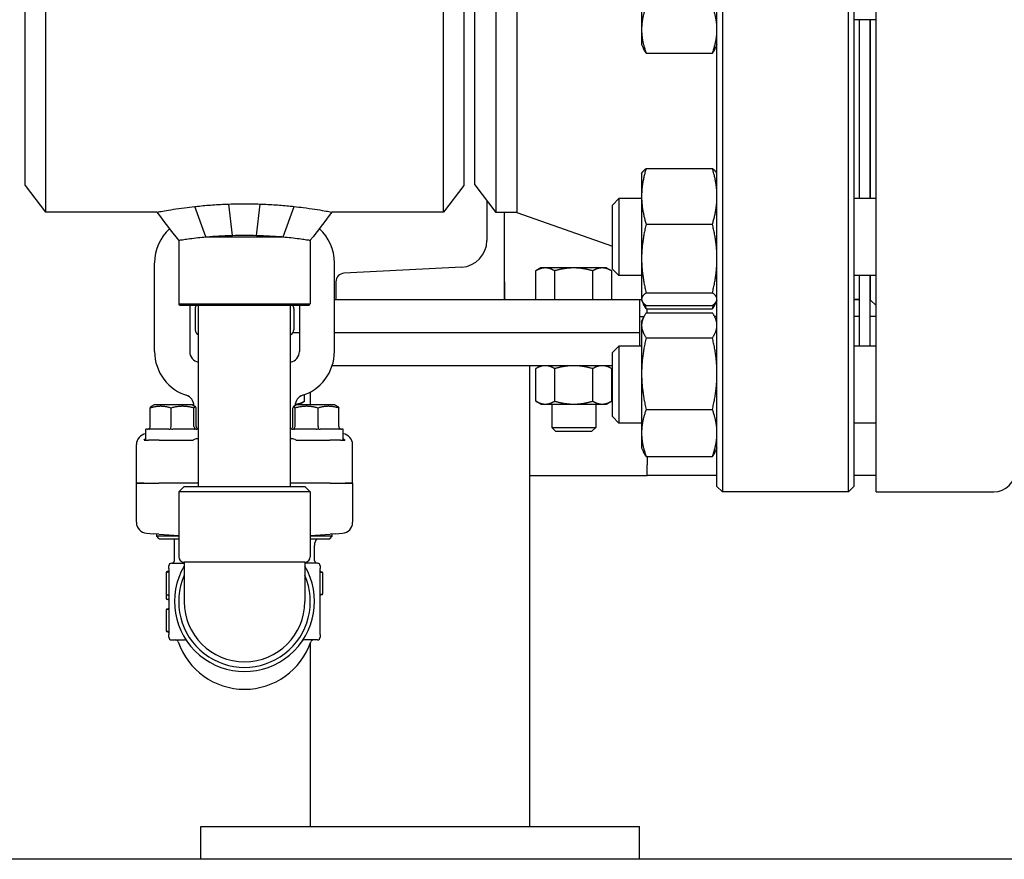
# Model space of a CAD drawing. Header units: inches. Extents: x 24 to 1128, y -94 to 748.
# Tile 73 of 256: x 268 to 279, y 292 to 302. Entities that reach past the tile are written whole.
import ezdxf

# ---------------------------------------------------------------- set-up
doc = ezdxf.new("R2010")
doc.units = ezdxf.units.IN
doc.header["$LTSCALE"] = 32
doc.header["$MEASUREMENT"] = 0
doc.layers.add('Visible (ANSI)', color=7, linetype='Continuous', lineweight=30)

msp = doc.modelspace()

# ---------------------------------------------------------------- linework, layer by layer
at = {"layer": 'Visible (ANSI)'}
for p, q in [((275.56052, 311.43787), (275.56052, 296.43787)), ((276.99552, 296.43787), (276.99552, 311.43787)), ((277.31102, 296.43787), (277.31102, 311.43787)), ((275.49802, 296.50037), (275.49802, 311.37537)), ((277.05802, 311.37537), (277.05802, 296.50037)), ((267.84475, 308.25037), (267.84475, 299.62537)), ((272.38129, 299.62537), (272.38129, 308.25037)), ((272.97781, 308.25287), (272.97781, 299.62287)), ((273.21802, 308.25287), (273.21802, 299.62287)), ((267.61302, 299.92737), (267.61302, 307.94837)), ((272.61302, 307.94837), (272.61302, 299.92737)), ((272.73802, 299.93537), (272.73802, 307.94037)), ((274.63902, 302.38131), (274.63902, 301.70536)), ((277.31102, 301.81805), (277.05802, 301.81805)), ((277.11802, 301.81805), (277.11802, 299.77918)), ((277.12302, 299.77918), (277.12302, 301.81805)), ((277.24302, 299.77918), (277.24302, 301.81805)), ((277.24802, 299.77918), (277.24802, 301.81805)), ((274.63902, 301.70536), (274.63902, 301.53655)), ((274.63902, 301.53655), (274.66037, 301.49076)), ((274.69089, 301.43812), (275.44615, 301.43812)), ((275.49802, 301.53655), (275.47667, 301.49076)), ((274.69089, 300.12221), (275.44615, 300.12221)), ((274.63902, 300.06068), (274.64427, 300.07194)), ((274.63902, 300.06068), (274.63902, 299.80455)), ((275.49802, 300.06068), (275.49277, 300.07194)), ((267.61302, 299.92737), (267.84475, 299.62537)), ((272.61302, 299.92737), (272.38129, 299.62537)), ((272.73802, 299.93537), (272.97781, 299.62287)), ((272.87561, 299.75606), (272.87561, 299.30132)), ((274.30802, 299.70626), (274.38094, 299.77918)), ((274.38094, 299.77918), (274.38094, 298.90418)), ((274.63902, 299.77918), (274.38094, 299.77918)), ((274.63902, 299.80455), (274.63902, 299.09664)), ((277.31102, 299.77918), (277.05802, 299.77918)), ((269.67319, 299.34412), (269.54578, 299.68948)), ((269.97668, 299.36054), (269.93534, 299.71763)), ((270.24936, 299.36054), (270.2907, 299.71763)), ((270.55285, 299.34412), (270.68026, 299.68948)), ((274.30802, 298.9771), (274.30802, 299.70626)), ((269.11589, 299.62537), (267.84475, 299.62537)), ((272.38129, 299.62537), (271.11015, 299.62537)), ((273.21802, 299.62287), (272.97781, 299.62287)), ((273.07561, 298.62537), (273.07561, 299.62287)), ((273.21802, 299.62287), (274.30802, 299.23564)), ((274.69089, 299.4869), (275.44615, 299.4869)), ((269.67319, 299.34412), (270.55285, 299.34412)), ((269.36302, 299.30413), (269.36302, 298.5785)), ((270.86302, 299.30413), (270.86302, 298.5785)), ((274.63902, 299.09664), (274.63902, 298.63377)), ((269.08802, 298.03787), (269.08802, 299.04787)), ((271.13802, 298.03787), (271.13802, 299.04787)), ((272.58833, 298.9986), (271.24659, 298.92829)), ((273.49061, 298.98938), (273.4326, 298.95588)), ((273.54085, 298.98938), (273.49061, 298.98938)), ((273.86561, 298.98938), (273.54085, 298.98938)), ((274.19037, 298.98938), (273.86561, 298.98938)), ((274.24061, 298.98938), (274.19037, 298.98938)), ((274.24061, 298.98938), (274.29862, 298.95588)), ((274.30802, 298.9771), (274.38094, 298.90418)), ((273.4326, 298.62538), (273.4326, 298.95588)), ((273.6491, 298.62538), (273.6491, 298.95588)), ((274.08212, 298.62538), (274.08212, 298.95588)), ((274.29862, 298.62538), (274.29862, 298.95588)), ((274.63902, 298.90418), (274.38094, 298.90418)), ((277.31102, 298.90418), (277.05802, 298.90418)), ((277.11802, 298.90418), (277.11802, 298.62787)), ((277.12302, 298.09686), (277.12302, 298.90418)), ((277.24302, 298.09686), (277.24302, 298.90418)), ((277.24802, 298.62287), (277.24802, 298.90418)), ((271.15561, 298.83242), (271.15561, 298.62537)), ((273.07561, 298.83242), (273.07561, 298.62537)), ((277.11802, 298.74787), (277.12302, 298.74787)), ((277.24302, 298.74787), (277.24802, 298.74787)), ((274.63902, 298.63377), (274.63902, 298.62268)), ((274.69089, 298.70637), (275.44615, 298.70637)), ((269.37864, 298.56287), (269.36302, 298.5785)), ((269.36302, 298.5785), (270.86302, 298.5785)), ((270.84739, 298.56287), (269.37864, 298.56287)), ((269.48802, 298.56287), (269.48802, 298.03787)), ((269.55052, 298.52537), (269.55052, 298.28292)), ((269.58802, 296.50037), (269.58802, 298.56287)), ((270.63802, 296.50037), (270.63802, 298.56287)), ((270.67552, 298.52537), (270.67552, 298.28292)), ((270.73802, 298.56287), (270.73802, 298.03787)), ((270.84739, 298.56287), (270.86302, 298.5785)), ((274.61561, 298.62537), (271.13802, 298.62537)), ((273.54085, 298.62538), (273.4326, 298.62538)), ((273.49061, 298.62538), (273.49061, 298.62537)), ((273.6491, 298.62538), (273.54085, 298.62538)), ((273.86561, 298.62538), (273.6491, 298.62538)), ((274.08212, 298.62538), (273.86561, 298.62538)), ((274.19037, 298.62538), (274.08212, 298.62538)), ((274.29862, 298.62538), (274.19037, 298.62538)), ((274.24061, 298.62538), (274.24061, 298.62537)), ((274.63902, 298.62537), (274.61561, 298.62537)), ((274.61561, 298.62537), (274.61561, 298.25037)), ((274.63902, 298.62268), (274.64427, 298.61142)), ((274.64427, 298.61142), (274.66037, 298.57689)), ((274.69089, 298.56116), (275.44615, 298.56116)), ((274.69089, 298.52425), (275.44615, 298.52425)), ((274.70061, 298.47679), (274.70061, 298.52425)), ((275.49268, 298.61122), (275.47667, 298.57689)), ((275.49802, 298.62268), (275.49277, 298.61142)), ((277.11802, 298.62787), (277.05802, 298.62787)), ((277.12302, 298.62537), (277.05802, 298.62537)), ((277.24802, 298.62537), (277.24302, 298.62537)), ((277.24802, 298.62287), (277.31102, 298.55987)), ((274.61561, 298.43737), (274.66694, 298.43737)), ((274.63902, 298.37836), (274.66037, 298.42414)), ((274.69089, 298.47679), (275.44615, 298.47679)), ((275.49802, 298.43737), (275.4701, 298.43737)), ((275.49802, 298.37836), (275.47667, 298.42414)), ((277.12302, 298.43737), (277.05802, 298.43737)), ((277.31102, 298.43737), (277.24302, 298.43737)), ((274.63902, 298.37836), (274.63902, 298.33531)), ((274.63902, 298.33531), (274.63902, 297.78512)), ((270.73802, 298.25037), (270.66637, 298.25037)), ((270.73802, 298.25037), (270.66637, 298.25037)), ((274.61561, 298.25037), (271.13802, 298.25037)), ((274.61561, 298.25037), (271.13802, 298.25037)), ((274.61561, 298.25037), (274.61561, 298.09686)), ((274.69089, 298.19384), (275.44615, 298.19384)), ((274.30802, 298.02394), (274.38094, 298.09686)), ((274.38094, 298.09686), (274.38094, 297.22186)), ((274.63902, 298.09686), (274.38094, 298.09686)), ((277.31102, 298.09686), (277.05802, 298.09686)), ((274.30802, 297.29477), (274.30802, 298.02394)), ((274.30802, 297.87537), (271.11224, 297.87537)), ((273.36561, 292.62537), (273.36561, 297.87537)), ((273.49061, 297.87537), (273.4326, 297.84188)), ((274.24061, 297.87537), (274.29862, 297.84188)), ((273.4326, 297.47087), (273.4326, 297.84188)), ((273.6491, 297.47087), (273.6491, 297.84188)), ((274.08212, 297.47087), (274.08212, 297.84188)), ((274.29862, 297.47087), (274.29862, 297.84188)), ((274.63902, 297.78512), (274.63902, 297.10917)), ((270.79862, 297.47087), (270.79862, 297.54678)), ((270.86561, 297.42787), (270.86561, 297.57763)), ((269.08177, 297.42787), (269.04956, 297.41177)), ((269.51927, 297.42787), (269.08177, 297.42787)), ((269.51927, 297.42787), (269.55147, 297.41177)), ((269.53552, 297.42022), (269.53552, 297.41975)), ((270.70677, 297.42787), (270.67456, 297.41177)), ((270.69052, 297.42022), (270.69052, 297.41975)), ((270.6917, 297.43737), (270.74061, 297.43737)), ((271.14427, 297.42787), (270.70677, 297.42787)), ((270.74061, 297.43737), (270.79862, 297.47087)), ((271.14427, 297.42787), (271.17647, 297.41177)), ((273.49061, 297.43737), (273.4326, 297.47087)), ((273.49061, 297.43737), (273.54085, 297.43737)), ((273.54085, 297.43737), (273.86561, 297.43737)), ((273.61561, 297.43737), (273.61561, 297.17115)), ((273.86561, 297.43737), (274.19037, 297.43737)), ((274.11561, 297.43737), (274.11561, 297.17115)), ((274.19037, 297.43737), (274.24061, 297.43737)), ((274.24061, 297.43737), (274.29862, 297.47087)), ((269.03889, 297.18412), (269.03889, 297.39291)), ((269.27536, 297.18412), (269.27536, 297.39291)), ((269.53699, 297.18412), (269.53699, 297.39291)), ((269.56215, 297.18412), (269.56215, 297.39291)), ((270.66389, 297.18412), (270.66389, 297.39291)), ((270.68905, 297.18412), (270.68905, 297.39291)), ((270.95068, 297.18412), (270.95068, 297.39291)), ((271.18715, 297.18412), (271.18715, 297.39291)), ((274.30802, 297.29477), (274.38094, 297.22186)), ((274.69089, 297.37641), (275.44615, 297.37641)), ((274.63902, 297.22186), (274.38094, 297.22186)), ((277.31102, 297.22186), (277.05802, 297.22186)), ((268.98802, 297.02787), (268.98802, 297.15287)), ((269.00847, 297.15287), (268.98802, 297.15287)), ((269.25078, 297.15287), (269.02762, 297.15287)), ((269.54283, 297.15287), (269.29593, 297.15287)), ((269.58802, 297.15287), (269.56883, 297.15287)), ((270.65721, 297.15287), (270.63802, 297.15287)), ((270.93011, 297.15287), (270.6832, 297.15287)), ((271.19842, 297.15287), (270.97526, 297.15287)), ((271.23802, 297.15287), (271.21757, 297.15287)), ((271.23802, 297.02787), (271.23802, 297.15287)), ((273.6628, 297.12537), (273.61561, 297.17115)), ((273.61561, 297.17115), (274.11561, 297.17115)), ((274.06842, 297.12537), (273.6628, 297.12537)), ((274.06842, 297.12537), (274.11561, 297.17115)), ((274.63902, 297.10917), (274.63902, 296.94036)), ((268.88052, 296.53787), (268.88052, 296.97577)), ((268.96999, 297.02787), (268.98802, 297.02787)), ((268.98802, 297.02787), (269.0148, 297.02787)), ((269.0148, 297.02787), (269.01978, 297.02787)), ((269.14097, 297.02787), (269.01978, 297.02787)), ((269.14097, 297.02787), (269.52619, 297.02787)), ((270.69985, 297.02787), (271.08507, 297.02787)), ((271.20626, 297.02787), (271.08507, 297.02787)), ((271.20626, 297.02787), (271.21124, 297.02787)), ((271.21124, 297.02787), (271.23802, 297.02787)), ((271.23802, 297.02787), (271.25605, 297.02787)), ((271.34552, 296.53787), (271.34552, 296.97577)), ((274.63902, 296.94036), (274.66037, 296.89457)), ((274.69089, 296.84193), (275.44615, 296.84193)), ((274.70061, 296.84193), (274.70061, 296.74537)), ((275.49802, 296.94036), (275.47667, 296.89457)), ((274.70061, 296.62537), (274.70061, 296.74537)), ((273.36561, 296.62537), (274.70061, 296.62537)), ((275.49802, 296.62537), (274.70061, 296.62537)), ((277.31102, 296.62537), (277.05802, 296.62537)), ((268.88052, 296.53787), (268.9653, 296.53787)), ((268.88052, 296.09072), (268.88052, 296.53787)), ((268.9653, 296.53787), (268.88052, 296.53787)), ((268.9653, 296.53787), (269.13575, 296.53787)), ((268.9653, 296.53787), (269.13575, 296.53787)), ((269.58802, 296.53787), (269.13575, 296.53787)), ((269.58802, 296.53787), (269.13575, 296.53787)), ((269.42552, 296.50037), (269.36302, 296.43787)), ((269.42552, 296.50037), (270.80052, 296.50037)), ((271.09029, 296.53787), (270.63802, 296.53787)), ((271.09029, 296.53787), (270.63802, 296.53787)), ((270.80052, 296.50037), (270.86302, 296.43787)), ((271.09029, 296.53787), (271.26074, 296.53787)), ((271.09029, 296.53787), (271.26074, 296.53787)), ((271.26074, 296.53787), (271.34552, 296.53787)), ((271.34552, 296.53787), (271.26074, 296.53787)), ((271.34552, 296.53787), (271.34552, 296.09072)), ((275.49802, 296.50037), (275.56052, 296.43787)), ((277.05802, 296.50037), (276.99552, 296.43787)), ((270.86302, 296.43787), (269.36302, 296.43787)), ((269.36302, 296.43787), (269.36302, 295.69787)), ((270.86302, 296.43787), (270.86302, 295.69787)), ((276.99552, 296.43787), (275.56052, 296.43787)), ((277.31102, 296.43787), (278.65202, 296.43787)), ((268.99727, 295.96596), (269.0811, 295.96009)), ((269.13792, 295.95612), (269.0811, 295.96009)), ((269.11302, 295.9317), (269.11302, 295.95786)), ((269.13792, 295.95612), (269.36302, 295.94037)), ((270.86302, 295.94037), (271.08812, 295.95612)), ((271.14494, 295.96009), (271.08812, 295.95612)), ((271.11302, 295.9317), (271.11302, 295.95786)), ((271.14494, 295.96009), (271.22877, 295.96596)), ((269.14184, 295.90287), (269.11302, 295.9317)), ((269.36302, 295.9317), (269.11302, 295.9317)), ((269.14184, 295.90287), (269.36302, 295.90287)), ((269.31552, 295.65662), (269.31552, 295.90287)), ((271.11302, 295.9317), (270.86302, 295.9317)), ((270.86302, 295.90287), (271.0842, 295.90287)), ((270.91052, 295.65662), (270.91052, 295.82713)), ((271.0842, 295.90287), (271.11302, 295.9317)), ((269.28177, 295.62537), (269.42552, 295.62537)), ((269.42552, 295.63537), (269.42552, 295.18787)), ((270.80052, 295.63537), (269.42552, 295.63537)), ((270.80052, 295.63537), (270.80052, 295.18787)), ((270.94427, 295.62537), (270.80052, 295.62537)), ((269.21927, 295.5178), (269.21927, 295.51233)), ((269.21927, 295.51233), (269.21927, 295.51172)), ((269.21927, 295.51173), (269.21927, 295.39208)), ((269.2401, 295.52822), (269.22969, 295.52822)), ((269.2401, 295.52275), (269.22969, 295.52275)), ((269.2401, 295.52214), (269.22969, 295.52214)), ((269.25052, 295.56287), (269.25052, 295.59412)), ((269.25052, 295.56287), (269.25052, 294.81287)), ((270.97552, 295.59412), (270.97552, 295.56287)), ((270.97552, 294.81287), (270.97552, 295.56287)), ((270.97552, 295.52158), (270.99635, 295.52158)), ((270.98594, 295.52684), (270.99635, 295.52684)), ((271.00677, 295.51115), (271.00677, 295.51643)), ((271.00677, 295.28199), (271.00677, 295.51116)), ((269.21927, 295.39208), (269.21927, 295.27223)), ((269.21927, 295.27223), (269.21927, 295.27182)), ((269.21927, 295.27182), (269.21927, 295.2232)), ((270.97552, 295.27158), (270.99635, 295.27158)), ((270.98594, 295.26631), (270.99635, 295.26631)), ((271.00677, 295.27673), (271.00677, 295.28199)), ((269.2401, 295.26181), (269.22969, 295.26181)), ((269.2401, 295.2614), (269.22969, 295.2614)), ((269.2401, 295.21278), (269.22969, 295.21278)), ((269.21927, 295.09158), (269.21927, 295.08648)), ((269.21927, 295.08651), (269.21927, 294.85734)), ((269.2401, 295.10199), (269.22969, 295.10199)), ((269.2401, 295.09693), (269.22969, 295.09693)), ((269.21927, 294.85735), (269.21927, 294.85208)), ((269.2401, 294.84693), (269.22969, 294.84693)), ((269.2401, 294.84166), (269.22969, 294.84166)), ((269.25052, 294.78162), (269.25052, 294.81287)), ((269.28177, 294.75037), (269.42957, 294.75037)), ((270.94427, 294.75037), (270.79647, 294.75037)), ((270.86561, 292.62537), (270.86561, 294.72153)), ((270.97552, 294.81287), (270.97552, 294.78162)), ((269.61561, 292.62537), (274.61561, 292.62537)), ((269.61561, 292.25037), (269.61561, 292.62537)), ((274.61561, 292.25037), (274.61561, 292.62537)), ((335.47102, 292.25037), (225.79552, 292.25037))]:
    msp.add_line(p, q, dxfattribs=at)
for centre, radius, start, end in [((269.61302, 299.04787), 0.525, 132.148192, 180), ((270.61302, 299.04787), 0.525, 0, 47.851802), ((272.57247, 299.30132), 0.30314, 272.999556, 0), ((271.25161, 298.83242), 0.096, 92.999556, 180), ((269.61302, 298.52537), 0.0625, 143.130102, 180), ((270.61302, 298.52537), 0.0625, 0, 36.869898), ((275.12302, 298.54814), 0.375, 0, 9.684596), ((269.61302, 298.28292), 0.0625, 180, 246.421822), ((270.61302, 298.28292), 0.0625, 293.578178, 0), ((269.61302, 298.03787), 0.525, 180, 254.196945), ((269.61302, 298.03787), 0.125, 180, 258.463041), ((270.61302, 298.03787), 0.125, 281.536959, 0), ((270.61302, 298.03787), 0.525, 285.803055, 0), ((269.41052, 297.42022), 0.125, 0, 71.84803), ((270.81552, 297.42022), 0.125, 108.15197, 180), ((278.65202, 296.68787), 0.25, 270, 0), ((271.03552, 295.82713), 0.125, 142.701646, 180), ((269.28177, 295.59412), 0.03125, 90, 180), ((269.28427, 295.65662), 0.03125, 270, 0), ((269.42552, 295.69787), 0.0625, 180, 270), ((270.80052, 295.69787), 0.0625, 270, 0), ((270.94177, 295.65662), 0.03125, 180, 270), ((270.94427, 295.59412), 0.03125, 0, 90), ((269.22969, 295.5178), 0.01042, 90, 180), ((269.22969, 295.51233), 0.01042, 90, 180), ((269.22969, 295.51173), 0.01042, 90, 180), ((269.2401, 295.53864), 0.01042, 270, 0), ((269.2401, 295.53317), 0.01042, 270, 0), ((269.2401, 295.53256), 0.01042, 270, 0), ((270.11302, 295.18787), 0.7975, 149.549686, 30.450314), ((270.98594, 295.53726), 0.01042, 180, 270), ((270.99635, 295.51643), 0.01042, 0, 90), ((270.99635, 295.51116), 0.01042, 0, 90), ((270.11302, 295.18787), 0.75, 156.443536, 23.556464), ((269.22969, 295.27223), 0.01042, 180, 270), ((269.22969, 295.27182), 0.01042, 180, 270), ((270.98594, 295.25589), 0.01042, 90, 180), ((270.99635, 295.28199), 0.01042, 270, 0), ((270.99635, 295.27673), 0.01042, 270, 0), ((269.22969, 295.2232), 0.01042, 180, 270), ((269.2401, 295.25139), 0.01042, 0, 90), ((269.2401, 295.25099), 0.01042, 0, 90), ((269.2401, 295.20237), 0.01042, 0, 90), ((270.11302, 295.18787), 0.6875, 180, 0), ((269.22969, 295.09158), 0.01042, 90, 180), ((269.22969, 295.08651), 0.01042, 90, 180), ((269.2401, 295.11241), 0.01042, 270, 0), ((269.2401, 295.10734), 0.01042, 270, 0), ((269.22969, 294.85734), 0.01042, 180, 270), ((269.22969, 294.85208), 0.01042, 180, 270), ((269.2401, 294.83651), 0.01042, 0, 90), ((269.2401, 294.83124), 0.01042, 0, 90), ((269.28177, 294.78162), 0.03125, 180, 270), ((269.3282, 294.71912), 0.03125, 18.739563, 90), ((270.11302, 294.98537), 0.7975, 198.739563, 341.260437), ((269.42957, 294.71912), 0.03125, 34.444721, 90), ((270.79647, 294.71912), 0.03125, 90, 145.555279), ((270.89784, 294.71912), 0.03125, 90, 161.260437), ((270.94427, 294.78162), 0.03125, 270, 0)]:
    msp.add_arc(centre, radius, start, end, dxfattribs=at)
for centre, major_axis, ratio, start_param, end_param in [((269.00619, 297.18412), (0.0327, 0), 0.95555331, 5.05903576, 6.28318531), ((269.27221, 297.18412), (0, -0.03125), 0.10063878, 0.34664678, 1.57079633), ((269.56655, 297.18412), (0, -0.03125), 0.94587531, 4.71238898, 5.93653853), ((269.59485, 297.18412), (-0.0327, 0), 0.95555331, 0, 1.22414955), ((270.63119, 297.18412), (0.0327, 0), 0.95555331, 5.05903576, 6.28318531), ((270.65949, 297.18412), (0, -0.03125), 0.94587531, 0.34664678, 1.57079633), ((270.95382, 297.18412), (0, -0.03125), 0.10063878, 4.71238898, 5.93653853), ((271.21985, 297.18412), (-0.0327, 0), 0.95555331, 0, 1.22414955), ((269.006, 296.9752), (-0.10779, 0.06457), 0.9948398, 5.39357966, 6.82060869), ((271.22004, 296.9752), (0.10779, 0.06457), 0.9948398, 5.74576193, 7.17279095), ((269.30052, 297.05779), (0.375, 0), 0.05240778, 5.56359323, 5.58602217), ((270.92552, 297.05779), (0.375, 0), 0.05240778, 3.83875579, 3.86118473), ((269.006, 296.09065), (-0.12517, 0.00876), 0.99617618, 0.06958796, 1.57079633), ((271.22004, 296.09065), (0.12517, 0.00876), 0.99617618, 4.71238898, 6.21359735)]:
    msp.add_ellipse(centre, major_axis=major_axis, ratio=ratio, start_param=start_param, end_param=end_param, dxfattribs=at)
for points, weights in [([(274.69089, 301.9726), (274.63902, 301.82939), (274.63902, 301.70536)], [1, 1.0379548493, 1]), ([(275.49802, 301.70536), (275.49802, 301.82939), (275.44615, 301.9726)], [1, 1.0379548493, 1]), ([(274.63902, 301.70536), (274.63902, 301.58133), (274.69089, 301.43812)], [1, 1.0379548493, 1]), ([(275.44615, 301.43812), (275.49802, 301.58133), (275.49802, 301.70536)], [1, 1.0379548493, 1]), ([(274.69089, 301.43812), (274.67214, 301.46552), (274.66037, 301.49076)], [1, 1.01339325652, 1.01733426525]), ([(275.47667, 301.49076), (275.4649, 301.46552), (275.44615, 301.43812)], [1.01733426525, 1.01339325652, 1]), ([(274.69089, 300.12221), (274.63902, 299.95198), (274.63902, 299.80455)], [1, 1.0379548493, 1]), ([(274.64427, 300.07194), (274.65524, 300.09546), (274.69089, 300.12221)], [1.01653872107, 1.02578038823, 1]), ([(275.49802, 299.80455), (275.49802, 299.95198), (275.44615, 300.12221)], [1, 1.0379548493, 1]), ([(275.44615, 300.12221), (275.4818, 300.09546), (275.49277, 300.07194)], [1, 1.02578038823, 1.01653872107]), ([(274.63902, 299.80455), (274.63902, 299.65713), (274.69089, 299.4869)], [1, 1.0379548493, 1]), ([(275.44615, 299.4869), (275.49802, 299.65713), (275.49802, 299.80455)], [1, 1.0379548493, 1]), ([(274.69089, 299.4869), (274.63902, 299.27776), (274.63902, 299.09664)], [1, 1.0379548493, 1]), ([(275.49802, 299.09664), (275.49802, 299.27776), (275.44615, 299.4869)], [1, 1.0379548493, 1]), ([(274.63902, 299.09664), (274.63902, 298.91552), (274.69089, 298.70637)], [1, 1.0379548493, 1]), ([(275.44615, 298.70637), (275.49802, 298.91552), (275.49802, 299.09664)], [1, 1.0379548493, 1]), ([(273.54085, 298.98938), (273.49061, 298.98938), (273.4326, 298.95588)], [1, 1.0379548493, 1]), ([(273.6491, 298.95588), (273.59109, 298.98938), (273.54085, 298.98938)], [1, 1.0379548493, 1]), ([(273.86561, 298.98938), (273.76513, 298.98938), (273.6491, 298.95588)], [1, 1.0379548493, 1]), ([(274.08212, 298.95588), (273.96609, 298.98938), (273.86561, 298.98938)], [1, 1.0379548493, 1]), ([(274.19037, 298.98938), (274.14013, 298.98938), (274.08212, 298.95588)], [1, 1.0379548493, 1]), ([(274.29862, 298.95588), (274.24061, 298.98938), (274.19037, 298.98938)], [1, 1.0379548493, 1]), ([(274.69089, 298.70637), (274.63902, 298.66746), (274.63902, 298.63377)], [1, 1.0379548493, 1]), ([(274.63902, 298.63377), (274.63902, 298.60007), (274.69089, 298.56116)], [1, 1.0379548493, 1]), ([(275.49802, 298.63377), (275.49802, 298.66746), (275.44615, 298.70637)], [1, 1.0379548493, 1]), ([(275.44615, 298.56116), (275.49802, 298.60007), (275.49802, 298.63377)], [1, 1.0379548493, 1]), ([(274.69089, 298.52425), (274.67214, 298.55165), (274.66037, 298.57689)], [1, 1.01339325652, 1.01733426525]), ([(274.6739, 298.57492), (274.6815, 298.55015), (274.69089, 298.52425)], [1.01098059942, 1.00665836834, 1]), ([(275.47667, 298.57689), (275.4649, 298.55165), (275.44615, 298.52425)], [1.01733426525, 1.01339325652, 1]), ([(275.44615, 298.52425), (275.45553, 298.55015), (275.46314, 298.57492)], [1, 1.00665836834, 1.01098059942]), ([(274.69089, 298.47679), (274.63902, 298.40097), (274.63902, 298.33531)], [1, 1.0379548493, 1]), ([(275.49802, 298.33531), (275.49802, 298.40097), (275.44615, 298.47679)], [1, 1.0379548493, 1]), ([(274.63902, 298.33531), (274.63902, 298.26965), (274.69089, 298.19384)], [1, 1.0379548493, 1]), ([(275.44615, 298.19384), (275.49802, 298.26965), (275.49802, 298.33531)], [1, 1.0379548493, 1]), ([(274.69089, 298.19384), (274.63902, 297.97481), (274.63902, 297.78512)], [1, 1.0379548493, 1]), ([(275.49802, 297.78512), (275.49802, 297.97481), (275.44615, 298.19384)], [1, 1.0379548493, 1]), ([(273.54085, 297.87537), (273.49061, 297.87537), (273.4326, 297.84188)], [1, 1.0379548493, 1]), ([(273.6491, 297.84188), (273.59109, 297.87537), (273.54085, 297.87537)], [1, 1.0379548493, 1]), ([(273.86561, 297.87537), (273.76513, 297.87537), (273.6491, 297.84188)], [1, 1.0379548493, 1]), ([(274.08212, 297.84188), (273.96609, 297.87537), (273.86561, 297.87537)], [1, 1.0379548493, 1]), ([(274.19037, 297.87537), (274.14013, 297.87537), (274.08212, 297.84188)], [1, 1.0379548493, 1]), ([(274.29862, 297.84188), (274.24061, 297.87537), (274.19037, 297.87537)], [1, 1.0379548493, 1]), ([(274.63902, 297.78512), (274.63902, 297.59544), (274.69089, 297.37641)], [1, 1.0379548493, 1]), ([(275.44615, 297.37641), (275.49802, 297.59544), (275.49802, 297.78512)], [1, 1.0379548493, 1]), ([(269.27536, 297.39291), (269.15713, 297.429), (269.03889, 297.39291)], [1.04422863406, 1.20577136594, 1.04422863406]), ([(269.03889, 297.39291), (269.0446, 297.40929), (269.04956, 297.41177)], [1.04422863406, 1.11183872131, 1.12285543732]), ([(269.53699, 297.39291), (269.40617, 297.429), (269.27536, 297.39291)], [1.04422863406, 1.20577136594, 1.04422863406]), ([(269.56215, 297.39291), (269.54957, 297.429), (269.53699, 297.39291)], [1.04422863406, 1.20577136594, 1.04422863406]), ([(270.68905, 297.39291), (270.67647, 297.429), (270.66389, 297.39291)], [1.04422863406, 1.20577136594, 1.04422863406]), ([(270.95068, 297.39291), (270.81986, 297.429), (270.68905, 297.39291)], [1.04422863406, 1.20577136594, 1.04422863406]), ([(270.6917, 297.43738), (270.74132, 297.43779), (270.79862, 297.47087)], [1.00095834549, 1.03746946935, 1]), ([(271.18715, 297.39291), (271.06891, 297.429), (270.95068, 297.39291)], [1.04422863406, 1.20577136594, 1.04422863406]), ([(271.17647, 297.41177), (271.18144, 297.40929), (271.18715, 297.39291)], [1.12285543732, 1.11183872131, 1.04422863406]), ([(273.4326, 297.47087), (273.49061, 297.43737), (273.54085, 297.43737)], [1, 1.0379548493, 1]), ([(273.54085, 297.43737), (273.59109, 297.43737), (273.6491, 297.47087)], [1, 1.0379548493, 1]), ([(273.6491, 297.47087), (273.76513, 297.43737), (273.86561, 297.43737)], [1, 1.0379548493, 1]), ([(273.86561, 297.43737), (273.96609, 297.43737), (274.08212, 297.47087)], [1, 1.0379548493, 1]), ([(274.08212, 297.47087), (274.14013, 297.43737), (274.19037, 297.43737)], [1, 1.0379548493, 1]), ([(274.19037, 297.43737), (274.24061, 297.43737), (274.29862, 297.47087)], [1, 1.0379548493, 1]), ([(274.69089, 297.37641), (274.63902, 297.23319), (274.63902, 297.10917)], [1, 1.0379548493, 1]), ([(275.49802, 297.10917), (275.49802, 297.23319), (275.44615, 297.37641)], [1, 1.0379548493, 1]), ([(274.63902, 297.10917), (274.63902, 296.98514), (274.69089, 296.84193)], [1, 1.0379548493, 1]), ([(275.44615, 296.84193), (275.49802, 296.98514), (275.49802, 297.10917)], [1, 1.0379548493, 1]), ([(274.69089, 296.84193), (274.67214, 296.86933), (274.66037, 296.89457)], [1, 1.01339325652, 1.01733426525]), ([(275.47667, 296.89457), (275.4649, 296.86933), (275.44615, 296.84193)], [1.01733426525, 1.01339325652, 1])]:
    msp.add_rational_spline(points, weights, degree=2, dxfattribs=at)
for points, knots in [([(269.11589, 299.62537), (269.11589, 299.62537), (269.12279, 299.62668), (269.15114, 299.6319), (269.17258, 299.63581), (269.22831, 299.64544), (269.26266, 299.65117), (269.34077, 299.66325), (269.38455, 299.66959), (269.46589, 299.68025), (269.50457, 299.68496), (269.54578, 299.68948)], [3.64625854, 3.64625854, 3.64625854, 3.64625854, 4.10750671, 4.10750671, 4.56875488, 4.56875488, 5.03000306, 5.03000306, 5.49125123, 5.49125123, 5.8479589, 5.8479589, 5.8479589, 5.8479589]), ([(269.54578, 299.68948), (269.55659, 299.69066), (269.56758, 299.69183), (269.63237, 299.69852), (269.68977, 299.70361), (269.80847, 299.71201), (269.86986, 299.71531), (269.9326, 299.71754), (269.93397, 299.71759), (269.93534, 299.71763)], [5.8479589, 5.8479589, 5.8479589, 5.8479589, 5.94156769, 5.94156769, 6.39188416, 6.39188416, 6.84220062, 6.84220062, 6.85226105, 6.85226105, 6.85226105, 6.85226105]), ([(269.93534, 299.71763), (269.93643, 299.71768), (269.93753, 299.71773), (269.99714, 299.72019), (270.05603, 299.72138), (270.11302, 299.72138), (270.17001, 299.72138), (270.2289, 299.72019), (270.28851, 299.71773), (270.2896, 299.71768), (270.2907, 299.71763)], [-0.442439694, -0.442439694, -0.442439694, -0.442439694, -0.434289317, -0.434289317, 0, 0, 0, 0.434289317, 0.434289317, 0.442439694, 0.442439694, 0.442439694, 0.442439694]), ([(270.2907, 299.71763), (270.35038, 299.71556), (270.41015, 299.71243), (270.52611, 299.70443), (270.58236, 299.69955), (270.65045, 299.69268), (270.66552, 299.69109), (270.68026, 299.68948)], [7.73226918, 7.73226918, 7.73226918, 7.73226918, 8.16944564, 8.16944564, 8.60790992, 8.60790992, 8.73578955, 8.73578955, 8.73578955, 8.73578955]), ([(270.68026, 299.68948), (270.71605, 299.68556), (270.74988, 299.68149), (270.8291, 299.67132), (270.87479, 299.6648), (270.9564, 299.65231), (270.99231, 299.64635), (271.05065, 299.63631), (271.07313, 299.63223), (271.10288, 299.62675), (271.11015, 299.62537), (271.11015, 299.62537)], [8.73578955, 8.73578955, 8.73578955, 8.73578955, 9.0463742, 9.0463742, 9.51974728, 9.51974728, 9.99312036, 9.99312036, 10.46649344, 10.46649344, 10.93986652, 10.93986652, 10.93986652, 10.93986652]), ([(269.36302, 299.30413), (269.36302, 299.30413), (269.36754, 299.30487), (269.38656, 299.30789), (269.40106, 299.31017), (269.43935, 299.31591), (269.46319, 299.31937), (269.51823, 299.32679), (269.54944, 299.33075), (269.6101, 299.33774), (269.64044, 299.34099), (269.67319, 299.34412)], [8.62738484, 8.62738484, 8.62738484, 8.62738484, 8.98685495, 8.98685495, 9.34632505, 9.34632505, 9.70579515, 9.70579515, 10.06526526, 10.06526526, 10.36166118, 10.36166118, 10.36166118, 10.36166118]), ([(269.67319, 299.34412), (269.67729, 299.34446), (269.68141, 299.3448), (269.72826, 299.34855), (269.77404, 299.35169), (269.8689, 299.35689), (269.91804, 299.35893), (269.97037, 299.36037), (269.97353, 299.36046), (269.97668, 299.36054)], [4.716153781, 4.716153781, 4.716153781, 4.716153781, 4.751325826, 4.751325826, 5.112791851, 5.112791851, 5.474257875, 5.474257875, 5.497479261, 5.497479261, 5.497479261, 5.497479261]), ([(269.97668, 299.36054), (270.02269, 299.36172), (270.06863, 299.36229), (270.15737, 299.36229), (270.20332, 299.36172), (270.24936, 299.36054)], [5.497479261, 5.497479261, 5.497479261, 5.497479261, 5.8357239, 5.8357239, 6.173679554, 6.173679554, 6.173679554, 6.173679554]), ([(270.24936, 299.36054), (270.25157, 299.36048), (270.25379, 299.36042), (270.30426, 299.35906), (270.35253, 299.35709), (270.44584, 299.35207), (270.49095, 299.34903), (270.53975, 299.34519), (270.54634, 299.34466), (270.55285, 299.34412)], [6.173679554, 6.173679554, 6.173679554, 6.173679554, 6.189953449, 6.189953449, 6.544182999, 6.544182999, 6.898412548, 6.898412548, 6.954395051, 6.954395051, 6.954395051, 6.954395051]), ([(270.55285, 299.34412), (270.5856, 299.34099), (270.61594, 299.33774), (270.6766, 299.33075), (270.70781, 299.32679), (270.76285, 299.31937), (270.78669, 299.31591), (270.82498, 299.31017), (270.83948, 299.30789), (270.8585, 299.30487), (270.86302, 299.30413), (270.86302, 299.30413)], [1.14151861, 1.14151861, 1.14151861, 1.14151861, 1.43791453, 1.43791453, 1.79738463, 1.79738463, 2.15685474, 2.15685474, 2.51632484, 2.51632484, 2.87579495, 2.87579495, 2.87579495, 2.87579495]), ([(269.58255, 297.04484), (269.56898, 297.04403), (269.55349, 297.03984), (269.53373, 297.03145), (269.52996, 297.02972), (269.52619, 297.02787)], [0.527889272, 0.527889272, 0.527889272, 0.527889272, 0.682769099, 0.682769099, 0.718847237, 0.718847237, 0.718847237, 0.718847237]), ([(270.69985, 297.02787), (270.69609, 297.02972), (270.69234, 297.03144), (270.67257, 297.03983), (270.65707, 297.04403), (270.64349, 297.04484)], [1.530016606, 1.530016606, 1.530016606, 1.530016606, 1.565984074, 1.565984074, 1.720982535, 1.720982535, 1.720982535, 1.720982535]), ([(271.238, 297.04705), (271.24382, 297.04212), (271.24904, 297.03671), (271.2544, 297.03003), (271.25523, 297.02897), (271.25605, 297.02787)], [0.7544309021, 0.7544309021, 0.7544309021, 0.7544309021, 0.837826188, 0.837826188, 0.8530148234, 0.8530148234, 0.8530148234, 0.8530148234])]:
    msp.add_open_spline(points, degree=3, knots=knots, dxfattribs=at)
for points in [[(269.36302, 299.30413), (269.28066, 299.41122), (269.19825, 299.51828), (269.11589, 299.62537)], [(271.11015, 299.62537), (271.02779, 299.51828), (270.94538, 299.41122), (270.86302, 299.30413)], [(269.00847, 297.15287), (269.01104, 297.15287), (269.01408, 297.15336), (269.0173, 297.15473)], [(269.0173, 297.15473), (269.02052, 297.15336), (269.0241, 297.15287), (269.02762, 297.15287)], [(269.25078, 297.15287), (269.25792, 297.15287), (269.26569, 297.15336), (269.27328, 297.15473)], [(269.27328, 297.15473), (269.28088, 297.15336), (269.2887, 297.15287), (269.29593, 297.15287)], [(269.54283, 297.15287), (269.5474, 297.15287), (269.55213, 297.15336), (269.5565, 297.15473)], [(269.5565, 297.15473), (269.56087, 297.15336), (269.56512, 297.15287), (269.56883, 297.15287)], [(269.58801, 297.15337), (269.58665, 297.15366), (269.58521, 297.1541), (269.58374, 297.15473)], [(270.6423, 297.15473), (270.64083, 297.1541), (270.63939, 297.15366), (270.63802, 297.15337)], [(270.65721, 297.15287), (270.66092, 297.15287), (270.66517, 297.15336), (270.66953, 297.15473)], [(270.66953, 297.15473), (270.67391, 297.15336), (270.67864, 297.15287), (270.6832, 297.15287)], [(270.93011, 297.15287), (270.93734, 297.15287), (270.94516, 297.15336), (270.95276, 297.15473)], [(270.95276, 297.15473), (270.96035, 297.15336), (270.96812, 297.15287), (270.97526, 297.15287)], [(271.19842, 297.15287), (271.20194, 297.15287), (271.20551, 297.15336), (271.20874, 297.15473)], [(271.20874, 297.15473), (271.21196, 297.15336), (271.215, 297.15287), (271.21757, 297.15287)], [(268.96999, 297.02787), (268.97518, 297.03479), (268.98122, 297.04129), (268.98803, 297.04706)]]:
    msp.add_open_spline(points, degree=3, dxfattribs=at)

doc.saveas('drawing.dxf')
